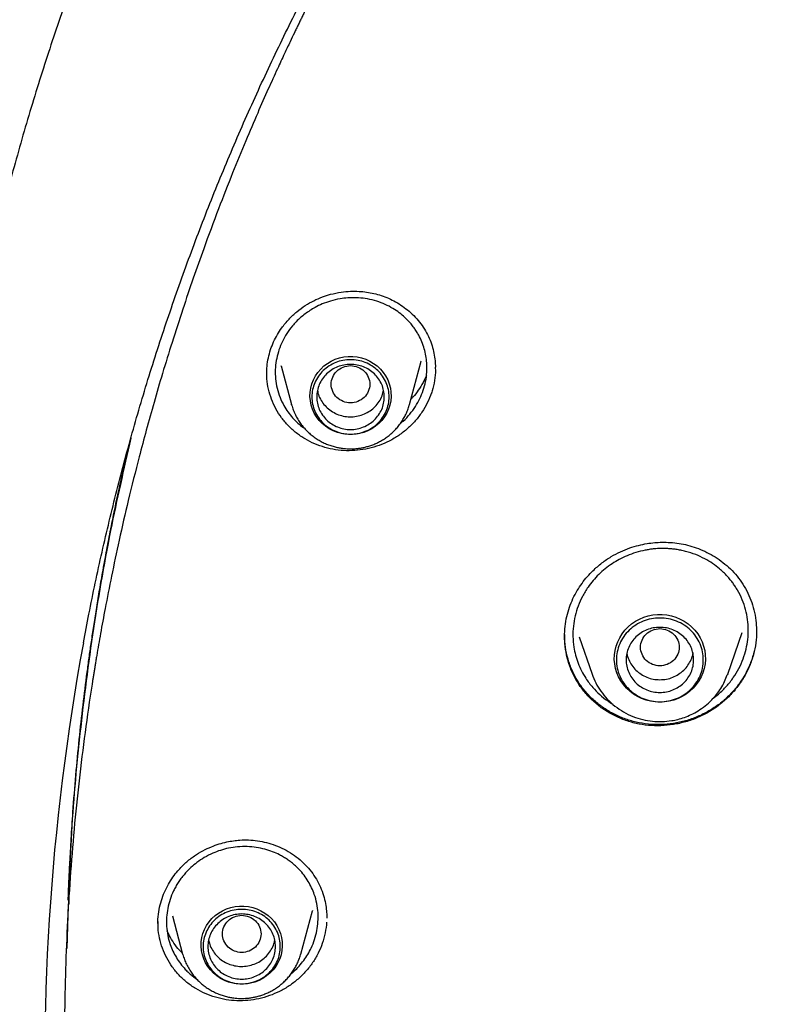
# Model space of a CAD drawing. Header units: millimetres. Extents: x 8 to 955, y 12 to 2039.
# Tile 90 of 115: x 425 to 441, y 1868 to 1889. Entities that reach past the tile are written whole.
import ezdxf

# ---------------------------------------------------------------- set-up
doc = ezdxf.new("R2010")
doc.units = ezdxf.units.MM

msp = doc.modelspace()

# ---------------------------------------------------------------- linework, layer by layer
at = {"color": 7, "linetype": 'Continuous', "lineweight": 30}
for p, q in [((430.769, 1881.594), (430.985, 1880.798)), ((430.772, 1881.587), (430.77, 1881.595)), ((433.431, 1880.798), (433.673, 1881.691)), ((433.67, 1881.692), (433.668, 1881.684)), ((432.874, 1881.007), (432.893, 1881.09)), ((433.885, 1881.037), (433.885, 1881.022)), ((430.987, 1880.789), (430.985, 1880.798)), ((440.023, 1875.209), (440.321, 1876.072)), ((436.946, 1875.982), (437.213, 1875.209)), ((440.574, 1875.691), (440.574, 1875.674)), ((440.015, 1875.191), (440.023, 1875.209)), ((426.357, 1870.446), (426.327, 1869.525)), ((428.216, 1870.044), (428.216, 1870.132)), ((428.516, 1870.2), (428.73, 1869.408)), ((431.177, 1869.408), (431.418, 1870.301)), ((428.733, 1869.4), (428.73, 1869.408))]:
    msp.add_line(p, q, dxfattribs=at)
at = {"color": 7, "linetype": 'Continuous', "lineweight": 30, "flags": 128}
for points in [[(432.208, 1880.172), (432.116, 1880.177), (432.024, 1880.192), (431.935, 1880.216), (431.849, 1880.25), (431.768, 1880.292), (431.692, 1880.343), (431.622, 1880.401), (431.559, 1880.467), (431.504, 1880.539), (431.458, 1880.616), (431.421, 1880.698), (431.393, 1880.783), (431.376, 1880.871), (431.368, 1880.96), (431.37, 1881.049), (431.383, 1881.137), (431.406, 1881.224), (431.438, 1881.307), (431.48, 1881.387), (431.531, 1881.461), (431.59, 1881.53), (431.656, 1881.593), (431.729, 1881.647), (431.808, 1881.694), (431.892, 1881.732), (431.979, 1881.761), (432.07, 1881.781), (432.162, 1881.79), (432.254, 1881.79), (432.346, 1881.781), (432.437, 1881.761), (432.524, 1881.732), (432.608, 1881.694), (432.687, 1881.647), (432.76, 1881.593), (432.826, 1881.53), (432.885, 1881.461), (432.936, 1881.387), (432.978, 1881.307), (433.01, 1881.224), (433.033, 1881.137), (433.045, 1881.049), (433.048, 1880.96), (433.04, 1880.871), (433.023, 1880.783), (432.995, 1880.698), (432.958, 1880.616), (432.911, 1880.539), (432.857, 1880.467), (432.794, 1880.401), (432.724, 1880.343), (432.648, 1880.292), (432.567, 1880.25), (432.481, 1880.216), (432.392, 1880.192), (432.3, 1880.177), (432.208, 1880.172)], [(438.618, 1874.626), (438.521, 1874.631), (438.425, 1874.645), (438.331, 1874.669), (438.24, 1874.702), (438.153, 1874.744), (438.071, 1874.794), (437.995, 1874.852), (437.925, 1874.918), (437.863, 1874.99), (437.809, 1875.067), (437.763, 1875.15), (437.726, 1875.237), (437.699, 1875.327), (437.682, 1875.419), (437.674, 1875.512), (437.677, 1875.606), (437.689, 1875.699), (437.712, 1875.79), (437.744, 1875.878), (437.785, 1875.963), (437.835, 1876.043), (437.893, 1876.118), (437.959, 1876.187), (438.032, 1876.249), (438.111, 1876.303), (438.196, 1876.349), (438.285, 1876.386), (438.377, 1876.415), (438.473, 1876.434), (438.569, 1876.444), (438.666, 1876.444), (438.763, 1876.434), (438.858, 1876.415), (438.951, 1876.386), (439.04, 1876.349), (439.124, 1876.303), (439.203, 1876.249), (439.276, 1876.187), (439.342, 1876.118), (439.401, 1876.043), (439.451, 1875.963), (439.492, 1875.878), (439.524, 1875.79), (439.546, 1875.699), (439.559, 1875.606), (439.561, 1875.512), (439.554, 1875.419), (439.536, 1875.327), (439.509, 1875.237), (439.473, 1875.15), (439.427, 1875.067), (439.373, 1874.99), (439.31, 1874.918), (439.241, 1874.852), (439.165, 1874.794), (439.083, 1874.744), (438.996, 1874.702), (438.905, 1874.669), (438.811, 1874.645), (438.715, 1874.631), (438.618, 1874.626)], [(440.023, 1875.209), (440.018, 1875.196), (440.016, 1875.191)], [(429.953, 1868.783), (429.861, 1868.788), (429.77, 1868.803), (429.681, 1868.827), (429.595, 1868.86), (429.513, 1868.903), (429.437, 1868.954), (429.367, 1869.012), (429.305, 1869.078), (429.25, 1869.15), (429.204, 1869.227), (429.166, 1869.309), (429.139, 1869.394), (429.121, 1869.482), (429.113, 1869.571), (429.116, 1869.66), (429.129, 1869.748), (429.151, 1869.835), (429.184, 1869.918), (429.226, 1869.998), (429.276, 1870.072), (429.335, 1870.141), (429.401, 1870.203), (429.475, 1870.258), (429.553, 1870.305), (429.637, 1870.343), (429.725, 1870.372), (429.815, 1870.392), (429.907, 1870.401), (430, 1870.401), (430.092, 1870.392), (430.182, 1870.372), (430.27, 1870.343), (430.353, 1870.305), (430.432, 1870.258), (430.505, 1870.203), (430.572, 1870.141), (430.63, 1870.072), (430.681, 1869.998), (430.723, 1869.918), (430.755, 1869.835), (430.778, 1869.748), (430.791, 1869.66), (430.793, 1869.571), (430.786, 1869.482), (430.768, 1869.394), (430.74, 1869.309), (430.703, 1869.227), (430.657, 1869.15), (430.602, 1869.078), (430.539, 1869.012), (430.47, 1868.954), (430.393, 1868.903), (430.312, 1868.86), (430.226, 1868.827), (430.137, 1868.803), (430.046, 1868.788), (429.953, 1868.783)]]:
    msp.add_lwpolyline(points, dxfattribs=at)
at = {"color": 7, "linetype": 'Continuous', "lineweight": 30}
msp.add_arc((474.183, 1867.078), 48.314, 169.5284, 183.2382, dxfattribs=at)
for points, knots in [([(477.859, 1924.791), (477.549, 1924.79), (476.938, 1924.787), (476.036, 1924.764), (475.161, 1924.729), (474.313, 1924.682), (473.493, 1924.624), (472.699, 1924.557), (471.91, 1924.479), (471.125, 1924.39), (470.348, 1924.291), (469.605, 1924.186), (468.894, 1924.076), (468.217, 1923.962), (467.573, 1923.847), (466.962, 1923.73), (466.384, 1923.613), (465.839, 1923.496), (465.329, 1923.382), (464.854, 1923.272), (464.41, 1923.165), (463.984, 1923.058), (463.29, 1922.879), (462.321, 1922.613), (461.078, 1922.24), (459.831, 1921.834), (458.581, 1921.394), (457.33, 1920.92), (456.078, 1920.411), (454.939, 1919.914), (453.912, 1919.441), (452.996, 1918.998), (452.082, 1918.535), (451.169, 1918.051), (450.263, 1917.548), (449.392, 1917.043), (448.567, 1916.545), (447.794, 1916.06), (447.056, 1915.579), (446.352, 1915.105), (445.716, 1914.662), (445.143, 1914.251), (444.621, 1913.868), (444.1, 1913.475), (443.57, 1913.066), (443.03, 1912.638), (442.445, 1912.162), (441.817, 1911.635), (441.145, 1911.053), (440.467, 1910.446), (439.723, 1909.756), (438.92, 1908.982), (438.066, 1908.119), (437.226, 1907.231), (436.401, 1906.317), (435.595, 1905.382), (434.807, 1904.423), (434.036, 1903.438), (433.278, 1902.421), (432.619, 1901.49), (432.052, 1900.654), (431.574, 1899.922), (431.105, 1899.178), (430.653, 1898.433), (430.224, 1897.699), (429.838, 1897.013), (429.492, 1896.377), (429.181, 1895.788), (428.939, 1895.313), (428.757, 1894.949), (428.63, 1894.692), (428.507, 1894.439), (428.39, 1894.193), (428.286, 1893.975), (428.199, 1893.789), (428.128, 1893.636), (428.067, 1893.501), (428.014, 1893.386), (427.97, 1893.289), (427.93, 1893.201), (427.883, 1893.095), (427.822, 1892.958), (427.746, 1892.786), (427.66, 1892.591), (427.561, 1892.36), (427.446, 1892.09), (427.315, 1891.777), (427.174, 1891.435), (427.025, 1891.063), (426.867, 1890.661), (426.681, 1890.175), (426.472, 1889.609), (426.246, 1888.973), (426.027, 1888.329), (425.817, 1887.681), (425.614, 1887.03), (425.42, 1886.375), (425.235, 1885.717), (425.022, 1884.923), (424.791, 1883.991), (424.548, 1882.918), (424.329, 1881.84), (424.134, 1880.762), (423.964, 1879.695), (423.819, 1878.643), (423.699, 1877.607), (423.6, 1876.581), (423.551, 1875.899), (423.527, 1875.56)], [0, 0, 0, 0, 0.011326, 0.022328, 0.033005, 0.043359, 0.053389, 0.063094, 0.072476, 0.082421, 0.091975, 0.101136, 0.109906, 0.118283, 0.126268, 0.133861, 0.141062, 0.147871, 0.154287, 0.160208, 0.16575, 0.171024, 0.176305, 0.192006, 0.207877, 0.223917, 0.240128, 0.256509, 0.273069, 0.289822, 0.302202, 0.314686, 0.327273, 0.339963, 0.352757, 0.365482, 0.377097, 0.38833, 0.39918, 0.409649, 0.419735, 0.427848, 0.435727, 0.443746, 0.452017, 0.460538, 0.46931, 0.479971, 0.49098, 0.502318, 0.513779, 0.528734, 0.543804, 0.558988, 0.574289, 0.589712, 0.60507, 0.62066, 0.636481, 0.652534, 0.663364, 0.674298, 0.685335, 0.696364, 0.707012, 0.717246, 0.725911, 0.734256, 0.742281, 0.745953, 0.749554, 0.753084, 0.756543, 0.759789, 0.762173, 0.764291, 0.766143, 0.767729, 0.76905, 0.770153, 0.771389, 0.773421, 0.775809, 0.778477, 0.781421, 0.785286, 0.789542, 0.794189, 0.799228, 0.804659, 0.810481, 0.818855, 0.827398, 0.835955, 0.844526, 0.85311, 0.861707, 0.870318, 0.878942, 0.892768, 0.906628, 0.920523, 0.934377, 0.94805, 0.961301, 0.974375, 0.987275, 1, 1, 1, 1]), ([(426.674, 1875.856), (426.711, 1876.055), (426.789, 1876.469), (426.918, 1877.096), (427.058, 1877.738), (427.208, 1878.378), (427.366, 1879.016), (427.532, 1879.652), (427.707, 1880.286), (427.891, 1880.917), (428.083, 1881.546), (428.284, 1882.173), (428.494, 1882.797), (428.712, 1883.418), (428.938, 1884.037), (429.172, 1884.652), (429.415, 1885.265), (429.667, 1885.874), (429.926, 1886.481), (430.194, 1887.084), (430.47, 1887.683), (430.754, 1888.279), (431.046, 1888.872), (431.346, 1889.46), (431.654, 1890.045), (431.971, 1890.626), (432.294, 1891.203), (432.626, 1891.775), (432.966, 1892.344), (433.313, 1892.908), (433.668, 1893.468), (434.03, 1894.023), (434.4, 1894.573), (434.777, 1895.119), (435.162, 1895.66), (435.554, 1896.196), (435.953, 1896.727), (436.36, 1897.253), (436.774, 1897.774), (437.194, 1898.29), (437.622, 1898.8), (438.056, 1899.305), (438.498, 1899.804), (438.946, 1900.298), (439.401, 1900.786), (439.862, 1901.268), (440.33, 1901.744), (440.804, 1902.215), (441.285, 1902.679), (441.772, 1903.137), (442.265, 1903.589), (442.764, 1904.035), (443.269, 1904.475), (443.78, 1904.908), (444.297, 1905.334), (444.82, 1905.755), (445.348, 1906.168), (445.882, 1906.575), (446.422, 1906.975), (446.967, 1907.368), (447.517, 1907.754), (448.072, 1908.133), (448.633, 1908.505), (449.198, 1908.87), (449.768, 1909.228), (450.344, 1909.579), (450.923, 1909.922), (451.508, 1910.259), (452.097, 1910.587), (452.69, 1910.908), (453.288, 1911.222), (453.89, 1911.528), (454.496, 1911.827), (455.106, 1912.118), (455.72, 1912.401), (456.338, 1912.676), (456.96, 1912.944), (457.585, 1913.203), (458.213, 1913.455), (458.845, 1913.699), (459.48, 1913.935), (460.118, 1914.162), (460.76, 1914.382), (461.404, 1914.594), (462.051, 1914.797), (462.701, 1914.993), (463.353, 1915.18), (464.008, 1915.358), (464.665, 1915.529), (465.325, 1915.691), (465.987, 1915.845), (466.65, 1915.991), (467.316, 1916.128), (467.983, 1916.257), (468.652, 1916.377), (469.323, 1916.489), (469.995, 1916.592), (470.669, 1916.687), (471.344, 1916.774), (472.019, 1916.852), (472.696, 1916.921), (473.374, 1916.982), (474.052, 1917.034), (474.732, 1917.078), (475.411, 1917.113), (476.091, 1917.14), (476.772, 1917.158), (477.452, 1917.167), (478.133, 1917.168), (478.814, 1917.16), (479.494, 1917.144), (480.174, 1917.119), (480.854, 1917.085), (481.533, 1917.043), (482.212, 1916.993), (482.89, 1916.934), (483.567, 1916.866), (484.243, 1916.79), (484.918, 1916.705), (485.592, 1916.611), (486.264, 1916.51), (486.935, 1916.399), (487.605, 1916.281), (488.272, 1916.154), (488.938, 1916.018), (489.602, 1915.874), (490.264, 1915.722), (490.924, 1915.561), (491.582, 1915.392), (492.237, 1915.215), (492.89, 1915.029), (493.541, 1914.836), (494.188, 1914.634), (494.833, 1914.424), (495.475, 1914.206), (496.114, 1913.979), (496.75, 1913.745), (497.382, 1913.503), (498.011, 1913.253), (498.637, 1912.994), (499.259, 1912.728), (499.878, 1912.455), (500.492, 1912.173), (501.103, 1911.884), (501.71, 1911.587), (502.313, 1911.282), (502.911, 1910.97), (503.506, 1910.65), (504.096, 1910.323), (504.681, 1909.988), (505.262, 1909.646), (505.838, 1909.297), (506.409, 1908.94), (506.976, 1908.577), (507.537, 1908.206), (508.093, 1907.828), (508.644, 1907.443), (509.19, 1907.051), (509.731, 1906.653), (510.266, 1906.247), (510.795, 1905.835), (511.319, 1905.416), (511.837, 1904.991), (512.35, 1904.559), (512.856, 1904.121), (513.356, 1903.676), (513.851, 1903.226), (514.339, 1902.768), (514.82, 1902.305), (515.296, 1901.836), (515.765, 1901.361), (516.228, 1900.88), (516.684, 1900.393), (517.133, 1899.9), (517.576, 1899.402), (518.012, 1898.898), (518.441, 1898.389), (518.863, 1897.875), (519.278, 1897.355), (519.685, 1896.83), (520.086, 1896.3), (520.48, 1895.765), (520.866, 1895.224), (521.245, 1894.68), (521.616, 1894.13), (521.98, 1893.576), (522.336, 1893.017), (522.685, 1892.454), (523.026, 1891.886), (523.359, 1891.314), (523.684, 1890.738), (524.002, 1890.158), (524.312, 1889.574), (524.613, 1888.986), (524.907, 1888.395), (525.193, 1887.799), (525.47, 1887.201), (525.74, 1886.598), (526.001, 1885.993), (526.254, 1885.384), (526.498, 1884.772), (526.735, 1884.157), (526.962, 1883.539), (527.182, 1882.918), (527.393, 1882.294), (527.595, 1881.668), (527.789, 1881.04), (527.975, 1880.409), (528.152, 1879.775), (528.32, 1879.14), (528.48, 1878.502), (528.63, 1877.863), (528.773, 1877.221), (528.906, 1876.578), (529.008, 1876.056), (529.063, 1875.748), (529.079, 1875.655)], [0, 0, 0, 0, 0.0043355, 0.0090234, 0.0137112, 0.0183991, 0.0230869, 0.0277747, 0.0324625, 0.0371503, 0.0418381, 0.0465259, 0.0512136, 0.0559014, 0.0605891, 0.0652768, 0.0699645, 0.0746522, 0.0793399, 0.0840276, 0.0887152, 0.0934028, 0.0980904, 0.102778, 0.1074656, 0.1121531, 0.1168407, 0.1215282, 0.1262157, 0.1309032, 0.1355906, 0.1402781, 0.1449655, 0.1496529, 0.1543403, 0.1590276, 0.163715, 0.1684023, 0.1730896, 0.1777769, 0.1824641, 0.1871514, 0.1918386, 0.1965258, 0.201213, 0.2059001, 0.2105873, 0.2152744, 0.2199615, 0.2246486, 0.2293356, 0.2340227, 0.2387097, 0.2433967, 0.2480837, 0.2527707, 0.2574576, 0.2621446, 0.2668315, 0.2715184, 0.2762053, 0.2808921, 0.285579, 0.2902658, 0.2949526, 0.2996394, 0.3043262, 0.309013, 0.3136997, 0.3183865, 0.3230732, 0.3277599, 0.3324466, 0.3371333, 0.34182, 0.3465066, 0.3511933, 0.3558799, 0.3605665, 0.3652531, 0.3699397, 0.3746263, 0.3793129, 0.3839995, 0.388686, 0.3933726, 0.3980591, 0.4027456, 0.4074321, 0.4121187, 0.4168052, 0.4214917, 0.4261782, 0.4308646, 0.4355511, 0.4402376, 0.4449241, 0.4496105, 0.454297, 0.4589834, 0.4636699, 0.4683563, 0.4730428, 0.4777292, 0.4824157, 0.4871021, 0.4917885, 0.496475, 0.5011614, 0.5058478, 0.5105343, 0.5152207, 0.5199071, 0.5245935, 0.52928, 0.5339664, 0.5386529, 0.5433393, 0.5480257, 0.5527122, 0.5573986, 0.5620851, 0.5667716, 0.571458, 0.5761445, 0.580831, 0.5855174, 0.5902039, 0.5948904, 0.5995769, 0.6042634, 0.6089499, 0.6136365, 0.618323, 0.6230095, 0.6276961, 0.6323826, 0.6370692, 0.6417558, 0.6464424, 0.651129, 0.6558156, 0.6605022, 0.6651888, 0.6698755, 0.6745622, 0.6792488, 0.6839355, 0.6886222, 0.6933089, 0.6979957, 0.7026824, 0.7073692, 0.7120559, 0.7167427, 0.7214295, 0.7261163, 0.7308032, 0.73549, 0.7401769, 0.7448638, 0.7495507, 0.7542376, 0.7589246, 0.7636115, 0.7682985, 0.7729855, 0.7776725, 0.7823596, 0.7870466, 0.7917337, 0.7964208, 0.8011079, 0.805795, 0.8104822, 0.8151694, 0.8198565, 0.8245438, 0.829231, 0.8339182, 0.8386055, 0.8432928, 0.8479801, 0.8526675, 0.8573548, 0.8620422, 0.8667296, 0.871417, 0.8761044, 0.8807919, 0.8854793, 0.8901668, 0.8948543, 0.8995419, 0.9042294, 0.908917, 0.9136045, 0.9182921, 0.9229798, 0.9276674, 0.932355, 0.9370427, 0.9417304, 0.9464181, 0.9511058, 0.9557935, 0.9604813, 0.965169, 0.9698568, 0.9745446, 0.9792324, 0.9839202, 0.988608, 0.9932958, 0.9979837, 1, 1, 1, 1]), ([(441.602, 1902.975), (441.201, 1902.59), (440.306, 1901.729), (439, 1900.334), (437.671, 1898.807), (436.416, 1897.24), (435.226, 1895.627), (434.148, 1894.036), (433.174, 1892.475), (432.333, 1891.013), (431.711, 1889.841), (431.365, 1889.153), (431.238, 1888.897), (431.199, 1888.817), (431.16, 1888.737), (431.121, 1888.657), (431.083, 1888.577), (431.028, 1888.462), (430.946, 1888.292), (430.829, 1888.044), (430.678, 1887.718), (430.492, 1887.308), (430.272, 1886.81), (430.025, 1886.23), (429.753, 1885.569), (429.461, 1884.824), (429.191, 1884.096), (428.945, 1883.402), (428.726, 1882.756), (428.513, 1882.097), (428.315, 1881.454), (428.138, 1880.847), (427.977, 1880.272), (427.797, 1879.596), (427.608, 1878.836), (427.418, 1878.01), (427.259, 1877.263), (427.132, 1876.618), (427.031, 1876.07), (426.969, 1875.713), (426.933, 1875.498), (426.918, 1875.408), (426.904, 1875.32), (426.89, 1875.236), (426.877, 1875.154), (426.865, 1875.076), (426.752, 1874.36), (426.569, 1872.999), (426.385, 1870.987), (426.285, 1868.97), (426.272, 1866.95), (426.345, 1864.932), (426.502, 1862.918), (426.744, 1860.912), (427.07, 1858.917), (427.48, 1856.936), (427.971, 1854.972), (428.547, 1853.03), (429.147, 1851.251), (429.592, 1850.134), (429.787, 1849.645)], [0, 0, 0, 0, 0.028345, 0.063324, 0.097603, 0.131883, 0.166163, 0.200443, 0.23061, 0.260777, 0.287324, 0.299006, 0.300535, 0.302065, 0.303595, 0.305124, 0.306654, 0.308184, 0.31168, 0.316395, 0.322329, 0.330246, 0.339632, 0.350487, 0.36281, 0.376601, 0.391862, 0.402967, 0.414738, 0.427175, 0.438819, 0.449612, 0.459933, 0.469781, 0.48588, 0.500532, 0.513738, 0.525497, 0.534649, 0.542681, 0.544331, 0.545923, 0.54746, 0.548939, 0.550363, 0.55173, 0.55304, 0.588021, 0.623001, 0.657981, 0.692961, 0.72794, 0.762918, 0.797896, 0.832878, 0.867858, 0.902835, 0.937812, 0.972789, 1, 1, 1, 1]), ([(430.551, 1881.932), (430.572, 1881.987), (430.611, 1882.093), (430.69, 1882.243), (430.794, 1882.402), (430.927, 1882.564), (431.092, 1882.719), (431.266, 1882.847), (431.443, 1882.948), (431.62, 1883.025), (431.808, 1883.085), (432.004, 1883.125), (432.202, 1883.143), (432.379, 1883.142), (432.54, 1883.127), (432.694, 1883.099), (432.847, 1883.056), (432.998, 1882.997), (433.146, 1882.923), (433.289, 1882.833), (433.426, 1882.727), (433.553, 1882.606), (433.667, 1882.47), (433.765, 1882.323), (433.842, 1882.17), (433.899, 1882.014), (433.939, 1881.858), (433.962, 1881.709), (433.965, 1881.612), (433.967, 1881.567)], [0, 0, 0, 0, 0.03618, 0.071118, 0.104879, 0.153372, 0.199365, 0.242898, 0.284021, 0.322711, 0.358959, 0.40348, 0.443622, 0.47934, 0.511091, 0.542822, 0.575431, 0.608992, 0.643523, 0.679008, 0.7154, 0.752637, 0.790648, 0.828577, 0.865386, 0.90132, 0.936367, 0.970487, 1, 1, 1, 1]), ([(433.714, 1881.09), (433.732, 1881.15), (433.769, 1881.273), (433.792, 1881.463), (433.792, 1881.642), (433.772, 1881.804), (433.738, 1881.95), (433.688, 1882.094), (433.632, 1882.212), (433.576, 1882.309), (433.523, 1882.387), (433.462, 1882.466), (433.389, 1882.547), (433.298, 1882.634), (433.184, 1882.724), (433.044, 1882.813), (432.883, 1882.891), (432.706, 1882.953), (432.519, 1882.993), (432.334, 1883.011), (432.158, 1883.008), (431.978, 1882.987), (431.799, 1882.945), (431.627, 1882.883), (431.485, 1882.815), (431.367, 1882.744), (431.265, 1882.673), (431.171, 1882.596), (431.083, 1882.513), (430.986, 1882.405), (430.886, 1882.269), (430.792, 1882.103), (430.748, 1881.986), (430.726, 1881.928)], [0, 0, 0, 0, 0.039584, 0.079964, 0.121143, 0.152562, 0.184434, 0.216757, 0.249532, 0.268018, 0.287968, 0.30938, 0.332252, 0.356582, 0.389036, 0.423757, 0.460738, 0.499973, 0.540114, 0.577982, 0.613582, 0.646922, 0.687857, 0.7248, 0.757765, 0.783118, 0.808214, 0.833055, 0.857645, 0.881986, 0.92199, 0.961324, 1, 1, 1, 1]), ([(430.473, 1881.436), (430.474, 1881.486), (430.477, 1881.595), (430.502, 1881.762), (430.535, 1881.876), (430.551, 1881.932)], [0, 0, 0, 0, 0.303796, 0.651876, 1, 1, 1, 1]), ([(430.726, 1881.928), (430.708, 1881.869), (430.673, 1881.75), (430.648, 1881.564), (430.647, 1881.373), (430.673, 1881.18), (430.725, 1880.988), (430.8, 1880.818), (430.887, 1880.671), (430.98, 1880.547), (431.085, 1880.436), (431.176, 1880.353), (431.237, 1880.313), (431.254, 1880.302)], [0, 0, 0, 0, 0.0992478, 0.2007997, 0.3046902, 0.4109533, 0.5196225, 0.6307311, 0.7157126, 0.8004119, 0.883216, 0.9658821, 1, 1, 1, 1]), ([(432.208, 1881.6), (432.156, 1881.595), (432.051, 1881.583), (431.917, 1881.494), (431.829, 1881.366), (431.797, 1881.215), (431.829, 1881.064), (431.917, 1880.935), (432.051, 1880.85), (432.208, 1880.819), (432.365, 1880.85), (432.498, 1880.935), (432.586, 1881.064), (432.619, 1881.215), (432.586, 1881.366), (432.498, 1881.494), (432.365, 1881.583), (432.26, 1881.595), (432.208, 1881.6)], [0, 0, 0, 0, 0.0625, 0.125, 0.1875, 0.25, 0.3125, 0.375, 0.4375, 0.5, 0.5625, 0.625, 0.6875, 0.75, 0.8125, 0.875, 0.9375, 1, 1, 1, 1]), ([(433.964, 1881.567), (433.965, 1881.53), (433.969, 1881.42), (433.946, 1881.235), (433.905, 1881.093), (433.885, 1881.022)], [0, 0, 0, 0, 0.204248, 0.602605, 1, 1, 1, 1]), ([(433.885, 1881.037), (433.858, 1880.967), (433.805, 1880.827), (433.69, 1880.633), (433.553, 1880.454), (433.392, 1880.293), (433.212, 1880.152), (433.013, 1880.034), (432.801, 1879.943), (432.58, 1879.878), (432.353, 1879.842), (432.125, 1879.833), (431.898, 1879.853), (431.677, 1879.901), (431.465, 1879.976), (431.265, 1880.078), (431.082, 1880.204), (430.918, 1880.352), (430.776, 1880.519), (430.657, 1880.704), (430.567, 1880.903), (430.505, 1881.112), (430.473, 1881.303), (430.473, 1881.424), (430.474, 1881.473)], [0, 0, 0, 0, 0.046538, 0.092752, 0.138815, 0.18487, 0.231055, 0.277527, 0.324016, 0.370238, 0.416315, 0.46233, 0.508351, 0.55447, 0.600614, 0.646694, 0.692763, 0.738845, 0.784966, 0.831197, 0.877399, 0.923454, 0.969478, 1, 1, 1, 1]), ([(433.779, 1881.394), (433.758, 1881.345), (433.711, 1881.241), (433.616, 1881.092), (433.531, 1880.98), (433.475, 1880.924), (433.462, 1880.912)], [0, 0, 0, 0, 0.280046, 0.601847, 0.909201, 1, 1, 1, 1]), ([(431.523, 1881.09), (431.526, 1881.071), (431.536, 1881.007), (431.581, 1880.907), (431.654, 1880.795), (431.75, 1880.699), (431.864, 1880.623), (431.99, 1880.569), (432.125, 1880.541), (432.263, 1880.538), (432.399, 1880.562), (432.528, 1880.61), (432.644, 1880.682), (432.743, 1880.774), (432.824, 1880.883), (432.857, 1880.965), (432.874, 1881.007)], [0, 0, 0, 0, 0.033308, 0.107669, 0.18203, 0.256391, 0.330751, 0.405112, 0.479473, 0.553834, 0.628195, 0.702556, 0.776917, 0.851278, 0.925639, 1, 1, 1, 1]), ([(433.246, 1880.408), (433.264, 1880.422), (433.335, 1880.478), (433.439, 1880.594), (433.554, 1880.75), (433.649, 1880.915), (433.693, 1881.032), (433.714, 1881.09)], [0, 0, 0, 0, 0.082107, 0.31721, 0.548551, 0.776143, 1, 1, 1, 1]), ([(430.988, 1880.789), (430.993, 1880.77), (431.008, 1880.717), (431.041, 1880.633), (431.088, 1880.535), (431.142, 1880.444), (431.202, 1880.361), (431.267, 1880.285), (431.337, 1880.215), (431.412, 1880.15), (431.492, 1880.092), (431.576, 1880.04), (431.664, 1879.995), (431.754, 1879.958), (431.844, 1879.928), (431.931, 1879.906), (432.007, 1879.892), (432.076, 1879.883), (432.141, 1879.878), (432.185, 1879.877), (432.208, 1879.877)], [0, 0, 0, 0, 0.035157, 0.101152, 0.167809, 0.235206, 0.295894, 0.356586, 0.417258, 0.47788, 0.538406, 0.598761, 0.658814, 0.71832, 0.776738, 0.832612, 0.881724, 0.918069, 0.959046, 1, 1, 1, 1]), ([(432.208, 1879.877), (432.244, 1879.877), (432.295, 1879.879), (432.37, 1879.886), (432.434, 1879.896), (432.51, 1879.911), (432.589, 1879.933), (432.67, 1879.961), (432.751, 1879.995), (432.832, 1880.037), (432.912, 1880.084), (432.989, 1880.139), (433.063, 1880.2), (433.132, 1880.267), (433.197, 1880.34), (433.256, 1880.419), (433.309, 1880.502), (433.356, 1880.59), (433.395, 1880.683), (433.42, 1880.754), (433.43, 1880.794), (433.431, 1880.802)], [0, 0, 0, 0, 0.065275, 0.091995, 0.136345, 0.182505, 0.232117, 0.283998, 0.337669, 0.39275, 0.448972, 0.506135, 0.564092, 0.622732, 0.681971, 0.741746, 0.80201, 0.862731, 0.923887, 0.985466, 1, 1, 1, 1]), ([(427.656, 1880.095), (427.511, 1879.459), (427.202, 1878.109), (426.847, 1876.021), (426.574, 1873.842), (426.412, 1871.982), (426.381, 1870.848), (426.369, 1870.446)], [0, 0, 0, 0, 0.200474, 0.425672, 0.650868, 0.876055, 1, 1, 1, 1]), ([(427.582, 1879.826), (427.56, 1879.733), (427.499, 1879.473), (427.406, 1879.052), (427.305, 1878.572), (427.214, 1878.116), (427.131, 1877.68), (427.056, 1877.267), (426.989, 1876.875), (426.929, 1876.507), (426.875, 1876.165), (426.828, 1875.847), (426.785, 1875.544), (426.727, 1875.119), (426.656, 1874.556), (426.578, 1873.845), (426.508, 1873.107), (426.461, 1872.513), (426.431, 1872.072), (426.414, 1871.803), (426.4, 1871.548), (426.387, 1871.317), (426.377, 1871.111), (426.368, 1870.93), (426.361, 1870.774), (426.356, 1870.642), (426.353, 1870.562), (426.352, 1870.526)], [0, 0, 0, 0, 0.03041, 0.085313, 0.137541, 0.187104, 0.234011, 0.279145, 0.321527, 0.361163, 0.398056, 0.43221, 0.464032, 0.49601, 0.569313, 0.645498, 0.72458, 0.80658, 0.836143, 0.865701, 0.89298, 0.917594, 0.939541, 0.958503, 0.974897, 0.988726, 1, 1, 1, 1]), ([(436.688, 1876.403), (436.705, 1876.467), (436.739, 1876.593), (436.814, 1876.772), (436.902, 1876.937), (437.002, 1877.089), (437.111, 1877.227), (437.247, 1877.371), (437.411, 1877.513), (437.603, 1877.644), (437.798, 1877.747), (437.989, 1877.823), (438.173, 1877.878), (438.346, 1877.914), (438.507, 1877.934), (438.669, 1877.943), (438.838, 1877.939), (439.017, 1877.92), (439.196, 1877.883), (439.374, 1877.828), (439.551, 1877.755), (439.723, 1877.663), (439.888, 1877.553), (440.044, 1877.425), (440.187, 1877.279), (440.315, 1877.116), (440.422, 1876.936), (440.508, 1876.743), (440.571, 1876.537), (440.611, 1876.33), (440.617, 1876.191), (440.62, 1876.126)], [0, 0, 0, 0, 0.035451, 0.069645, 0.102656, 0.134534, 0.165309, 0.195004, 0.237549, 0.277774, 0.315577, 0.35092, 0.383815, 0.414251, 0.442213, 0.467695, 0.498531, 0.529558, 0.561371, 0.594078, 0.627693, 0.662187, 0.69751, 0.733595, 0.770369, 0.807664, 0.845536, 0.884222, 0.923696, 0.963895, 1, 1, 1, 1]), ([(440.404, 1875.728), (440.418, 1875.794), (440.445, 1875.928), (440.454, 1876.133), (440.439, 1876.341), (440.397, 1876.549), (440.328, 1876.753), (440.251, 1876.908), (440.183, 1877.019), (440.133, 1877.092), (440.076, 1877.167), (440.01, 1877.242), (439.936, 1877.318), (439.838, 1877.406), (439.71, 1877.503), (439.545, 1877.603), (439.358, 1877.689), (439.189, 1877.744), (439.053, 1877.775), (438.957, 1877.792), (438.868, 1877.803), (438.785, 1877.809), (438.71, 1877.812), (438.638, 1877.812), (438.571, 1877.809), (438.509, 1877.804), (438.452, 1877.798), (438.387, 1877.789), (438.274, 1877.769), (438.12, 1877.731), (437.94, 1877.665), (437.777, 1877.587), (437.626, 1877.497), (437.484, 1877.393), (437.351, 1877.276), (437.232, 1877.148), (437.116, 1876.997), (437.01, 1876.821), (436.918, 1876.621), (436.88, 1876.482), (436.861, 1876.413)], [0, 0, 0, 0, 0.036707, 0.074095, 0.112164, 0.150915, 0.190346, 0.230455, 0.245595, 0.261757, 0.27894, 0.297142, 0.316363, 0.336602, 0.368855, 0.403385, 0.440186, 0.479249, 0.49768, 0.514816, 0.530659, 0.54521, 0.558472, 0.570445, 0.583112, 0.593928, 0.602893, 0.613535, 0.628138, 0.663331, 0.696674, 0.728173, 0.757834, 0.789418, 0.820618, 0.85144, 0.881888, 0.9219, 0.961267, 1, 1, 1, 1]), ([(436.644, 1875.986), (436.645, 1876.056), (436.648, 1876.196), (436.675, 1876.334), (436.688, 1876.403)], [0, 0, 0, 0, 0.500154, 1, 1, 1, 1]), ([(436.861, 1876.413), (436.847, 1876.343), (436.819, 1876.201), (436.812, 1875.983), (436.83, 1875.781), (436.869, 1875.597), (436.922, 1875.433), (436.992, 1875.273), (437.091, 1875.103), (437.216, 1874.938), (437.369, 1874.782), (437.511, 1874.667), (437.608, 1874.608), (437.644, 1874.586)], [0, 0, 0, 0, 0.100011, 0.202276, 0.306825, 0.386778, 0.468047, 0.550642, 0.634577, 0.745459, 0.84234, 0.941091, 1, 1, 1, 1]), ([(438.618, 1876.152), (438.566, 1876.146), (438.461, 1876.134), (438.327, 1876.045), (438.239, 1875.917), (438.207, 1875.766), (438.239, 1875.615), (438.327, 1875.486), (438.461, 1875.401), (438.618, 1875.37), (438.775, 1875.401), (438.908, 1875.486), (438.996, 1875.615), (439.029, 1875.766), (438.996, 1875.917), (438.908, 1876.045), (438.775, 1876.134), (438.67, 1876.146), (438.618, 1876.152)], [0, 0, 0, 0, 0.0625, 0.125, 0.1875, 0.25, 0.3125, 0.375, 0.4375, 0.5, 0.5625, 0.625, 0.6875, 0.75, 0.8125, 0.875, 0.9375, 1, 1, 1, 1]), ([(440.619, 1876.126), (440.619, 1876.058), (440.621, 1875.906), (440.59, 1875.756), (440.574, 1875.674)], [0, 0, 0, 0, 0.450614, 1, 1, 1, 1]), ([(440.574, 1875.691), (440.551, 1875.609), (440.506, 1875.446), (440.396, 1875.215), (440.259, 1874.999), (440.094, 1874.801), (439.904, 1874.625), (439.692, 1874.473), (439.461, 1874.349), (439.216, 1874.255), (438.963, 1874.192), (438.704, 1874.161), (438.444, 1874.162), (438.187, 1874.195), (437.938, 1874.261), (437.701, 1874.358), (437.48, 1874.484), (437.277, 1874.636), (437.097, 1874.813), (436.943, 1875.011), (436.82, 1875.228), (436.726, 1875.46), (436.668, 1875.701), (436.641, 1875.892), (436.645, 1876.002), (436.646, 1876.028)], [0, 0, 0, 0, 0.0451629, 0.0900234, 0.1347436, 0.1794569, 0.2242928, 0.2694028, 0.3145347, 0.3594222, 0.4041765, 0.4488686, 0.4935598, 0.5383318, 0.5831287, 0.6278781, 0.6726246, 0.7173817, 0.7621673, 0.8070374, 0.851875, 0.8965829, 0.9412694, 0.9860252, 1, 1, 1, 1]), ([(440.574, 1875.674), (440.551, 1875.592), (440.505, 1875.429), (440.395, 1875.198), (440.258, 1874.981), (440.093, 1874.783), (439.904, 1874.606), (439.692, 1874.453), (439.462, 1874.329), (439.217, 1874.234), (438.963, 1874.17), (438.704, 1874.137), (438.444, 1874.136), (438.187, 1874.168), (437.939, 1874.233), (437.702, 1874.329), (437.48, 1874.454), (437.277, 1874.606), (437.097, 1874.78), (436.943, 1874.977), (436.821, 1875.192), (436.728, 1875.423), (436.67, 1875.665), (436.643, 1875.857), (436.647, 1875.967), (436.648, 1875.993)], [0, 0, 0, 0, 0.045136, 0.090019, 0.134774, 0.17948, 0.224212, 0.269062, 0.313989, 0.358911, 0.403834, 0.448709, 0.493484, 0.538132, 0.582817, 0.627676, 0.672627, 0.717543, 0.762293, 0.806794, 0.851303, 0.896069, 0.941004, 0.985979, 1, 1, 1, 1]), ([(439.722, 1874.708), (439.76, 1874.736), (439.86, 1874.811), (440.001, 1874.954), (440.143, 1875.132), (440.258, 1875.323), (440.348, 1875.522), (440.386, 1875.66), (440.404, 1875.728)], [0, 0, 0, 0, 0.110651, 0.294487, 0.475342, 0.653214, 0.8281, 1, 1, 1, 1]), ([(437.931, 1875.635), (437.931, 1875.635), (437.936, 1875.591), (437.969, 1875.507), (438.031, 1875.389), (438.12, 1875.286), (438.226, 1875.202), (438.348, 1875.139), (438.48, 1875.099), (438.572, 1875.094), (438.618, 1875.092)], [0, 0, 0, 0, 0.000201, 0.14303, 0.285858, 0.428687, 0.571515, 0.714343, 0.857172, 1, 1, 1, 1]), ([(438.618, 1875.092), (438.664, 1875.094), (438.755, 1875.099), (438.887, 1875.139), (439.009, 1875.202), (439.116, 1875.286), (439.204, 1875.389), (439.267, 1875.507), (439.3, 1875.591), (439.304, 1875.635), (439.304, 1875.635)], [0, 0, 0, 0, 0.142828, 0.285657, 0.428485, 0.571313, 0.714142, 0.85697, 0.999799, 1, 1, 1, 1]), ([(437.213, 1875.209), (437.237, 1875.147), (437.286, 1875.023), (437.394, 1874.849), (437.526, 1874.687), (437.685, 1874.542), (437.863, 1874.421), (438.057, 1874.327), (438.259, 1874.263), (438.463, 1874.228), (438.665, 1874.221), (438.841, 1874.238), (438.994, 1874.27), (439.13, 1874.311), (439.271, 1874.37), (439.415, 1874.448), (439.559, 1874.549), (439.686, 1874.663), (439.794, 1874.786), (439.884, 1874.913), (439.96, 1875.048), (439.997, 1875.144), (440.015, 1875.191)], [0, 0, 0, 0, 0.054177, 0.109927, 0.167396, 0.226784, 0.287142, 0.346253, 0.404069, 0.460606, 0.515876, 0.569896, 0.605748, 0.644328, 0.686085, 0.731062, 0.779299, 0.830834, 0.871679, 0.914404, 0.959012, 1, 1, 1, 1]), ([(428.216, 1870.132), (428.223, 1870.198), (428.236, 1870.328), (428.285, 1870.516), (428.35, 1870.691), (428.431, 1870.852), (428.524, 1870.999), (428.643, 1871.152), (428.79, 1871.303), (428.966, 1871.441), (429.144, 1871.549), (429.318, 1871.631), (429.483, 1871.69), (429.636, 1871.731), (429.779, 1871.756), (429.931, 1871.772), (430.098, 1871.775), (430.283, 1871.758), (430.469, 1871.72), (430.654, 1871.662), (430.834, 1871.583), (431.006, 1871.483), (431.165, 1871.364), (431.307, 1871.227), (431.427, 1871.077), (431.525, 1870.918), (431.604, 1870.752), (431.662, 1870.583), (431.698, 1870.42), (431.715, 1870.274), (431.716, 1870.188), (431.716, 1870.148)], [0, 0, 0, 0, 0.038147, 0.074787, 0.110002, 0.143835, 0.176306, 0.207432, 0.251625, 0.292852, 0.331084, 0.366321, 0.398536, 0.427699, 0.453796, 0.478571, 0.512281, 0.546833, 0.582287, 0.618623, 0.655788, 0.6937, 0.732132, 0.769805, 0.80669, 0.842916, 0.878429, 0.91316, 0.946303, 0.975262, 1, 1, 1, 1]), ([(431.534, 1870.077), (431.536, 1870.14), (431.54, 1870.267), (431.513, 1870.457), (431.466, 1870.63), (431.404, 1870.782), (431.333, 1870.916), (431.247, 1871.043), (431.164, 1871.14), (431.092, 1871.212), (431.035, 1871.265), (430.971, 1871.317), (430.9, 1871.368), (430.821, 1871.418), (430.72, 1871.474), (430.591, 1871.532), (430.43, 1871.584), (430.253, 1871.621), (430.064, 1871.638), (429.871, 1871.632), (429.686, 1871.605), (429.515, 1871.56), (429.345, 1871.496), (429.181, 1871.412), (429.029, 1871.311), (428.914, 1871.215), (428.826, 1871.129), (428.757, 1871.052), (428.694, 1870.972), (428.636, 1870.889), (428.585, 1870.804), (428.525, 1870.687), (428.466, 1870.538), (428.417, 1870.354), (428.404, 1870.231), (428.398, 1870.169)], [0, 0, 0, 0, 0.039583, 0.079962, 0.121141, 0.15256, 0.184431, 0.216754, 0.249528, 0.264832, 0.281152, 0.298489, 0.31684, 0.336205, 0.356583, 0.389036, 0.423756, 0.460737, 0.499971, 0.540112, 0.577979, 0.613579, 0.646918, 0.687852, 0.724795, 0.757759, 0.778906, 0.799874, 0.820665, 0.841279, 0.86172, 0.881988, 0.921991, 0.961325, 1, 1, 1, 1]), ([(423.217, 1870.827), (423.213, 1870.767), (423.206, 1870.645), (423.196, 1870.432), (423.182, 1870.194), (423.168, 1869.916), (423.155, 1869.621), (423.143, 1869.309), (423.132, 1868.98), (423.122, 1868.612), (423.115, 1868.201), (423.11, 1867.748), (423.11, 1867.271), (423.115, 1866.799), (423.123, 1866.335), (423.135, 1865.879), (423.153, 1865.401), (423.176, 1864.897), (423.206, 1864.366), (423.243, 1863.809), (423.287, 1863.242), (423.338, 1862.667), (423.397, 1862.084), (423.465, 1861.479), (423.544, 1860.851), (423.634, 1860.2), (423.739, 1859.504), (423.862, 1858.762), (424.006, 1857.972), (424.169, 1857.155), (424.351, 1856.311), (424.555, 1855.44), (424.782, 1854.543), (425.026, 1853.646), (425.287, 1852.752), (425.564, 1851.862), (425.866, 1850.951), (426.194, 1850.02), (426.55, 1849.07), (426.915, 1848.15), (427.288, 1847.262), (427.665, 1846.406), (428.066, 1845.539), (428.493, 1844.661), (428.943, 1843.778), (429.416, 1842.891), (429.914, 1842), (430.439, 1841.103), (430.997, 1840.192), (431.588, 1839.269), (432.215, 1838.336), (432.873, 1837.399), (433.565, 1836.461), (434.289, 1835.521), (435.05, 1834.584), (435.577, 1833.966), (435.842, 1833.654)], [0, 0, 0, 0, 0.004314, 0.008883, 0.015361, 0.022297, 0.029664, 0.037461, 0.045686, 0.054338, 0.065078, 0.076406, 0.088319, 0.100824, 0.111713, 0.123062, 0.134989, 0.147581, 0.160844, 0.174786, 0.189412, 0.203427, 0.218029, 0.233225, 0.24902, 0.265421, 0.282434, 0.301701, 0.321712, 0.342476, 0.363997, 0.386283, 0.40934, 0.433174, 0.455709, 0.478907, 0.502772, 0.527309, 0.552522, 0.578416, 0.601105, 0.6243, 0.648002, 0.672211, 0.696924, 0.721687, 0.746936, 0.77267, 0.798887, 0.826137, 0.853886, 0.882133, 0.910873, 0.940101, 0.969812, 1, 1, 1, 1]), ([(428.398, 1870.169), (428.396, 1870.107), (428.393, 1869.98), (428.419, 1869.79), (428.465, 1869.619), (428.527, 1869.466), (428.597, 1869.333), (428.683, 1869.207), (428.771, 1869.103), (428.851, 1869.023), (428.921, 1868.962), (428.978, 1868.916), (429.014, 1868.892), (429.025, 1868.885)], [0, 0, 0, 0, 0.1251376, 0.2527607, 0.3829135, 0.482246, 0.5830455, 0.6853303, 0.7891181, 0.855263, 0.9121769, 0.9742543, 1, 1, 1, 1]), ([(429.953, 1870.211), (429.901, 1870.205), (429.797, 1870.194), (429.663, 1870.105), (429.575, 1869.977), (429.543, 1869.826), (429.575, 1869.675), (429.663, 1869.546), (429.797, 1869.461), (429.953, 1869.43), (430.11, 1869.461), (430.244, 1869.546), (430.332, 1869.675), (430.364, 1869.826), (430.332, 1869.977), (430.244, 1870.105), (430.11, 1870.194), (430.006, 1870.205), (429.953, 1870.211)], [0, 0, 0, 0, 0.0625, 0.125, 0.1875, 0.25, 0.3125, 0.375, 0.4375, 0.5, 0.5625, 0.625, 0.6875, 0.75, 0.8125, 0.875, 0.9375, 1, 1, 1, 1]), ([(431.42, 1870.309), (431.42, 1870.309), (431.419, 1870.306), (431.418, 1870.304), (431.417, 1870.302)], [0, 0, 0, 0, 0.071469, 1, 1, 1, 1]), ([(431.713, 1870.066), (431.705, 1869.992), (431.69, 1869.844), (431.628, 1869.628), (431.541, 1869.422), (431.426, 1869.227), (431.287, 1869.047), (431.124, 1868.886), (430.941, 1868.746), (430.741, 1868.631), (430.53, 1868.541), (430.31, 1868.478), (430.083, 1868.442), (429.855, 1868.435), (429.628, 1868.457), (429.407, 1868.508), (429.196, 1868.586), (428.998, 1868.689), (428.815, 1868.817), (428.651, 1868.968), (428.511, 1869.138), (428.396, 1869.326), (428.307, 1869.527), (428.248, 1869.738), (428.217, 1869.925), (428.219, 1870.04), (428.22, 1870.081)], [0, 0, 0, 0, 0.042785, 0.085273, 0.127622, 0.169963, 0.212424, 0.255149, 0.29789, 0.340385, 0.382746, 0.425051, 0.467361, 0.509762, 0.552184, 0.594549, 0.636904, 0.679269, 0.721672, 0.764175, 0.806652, 0.848993, 0.891306, 0.933685, 0.976235, 1, 1, 1, 1]), ([(430.98, 1869.003), (431.001, 1869.02), (431.059, 1869.067), (431.146, 1869.159), (431.241, 1869.274), (431.324, 1869.4), (431.402, 1869.545), (431.467, 1869.71), (431.516, 1869.892), (431.528, 1870.016), (431.534, 1870.077)], [0, 0, 0, 0, 0.0646461, 0.1785361, 0.3007741, 0.4213859, 0.5403727, 0.6964529, 0.8496585, 1, 1, 1, 1]), ([(428.726, 1869.426), (428.716, 1869.435), (428.659, 1869.487), (428.575, 1869.595), (428.477, 1869.741), (428.431, 1869.843), (428.41, 1869.89)], [0, 0, 0, 0, 0.067297, 0.394091, 0.719793, 1, 1, 1, 1]), ([(429.268, 1869.7), (429.275, 1869.669), (429.29, 1869.594), (429.345, 1869.485), (429.425, 1869.377), (429.526, 1869.286), (429.643, 1869.216), (429.773, 1869.17), (429.909, 1869.148), (430.047, 1869.153), (430.182, 1869.184), (430.307, 1869.239), (430.419, 1869.317), (430.514, 1869.414), (430.585, 1869.528), (430.627, 1869.625), (430.636, 1869.685), (430.638, 1869.701)], [0, 0, 0, 0, 0.051028, 0.122031, 0.193034, 0.264037, 0.33504, 0.406043, 0.477046, 0.548049, 0.619052, 0.690055, 0.761058, 0.832061, 0.903064, 0.974067, 1, 1, 1, 1]), ([(428.734, 1869.4), (428.739, 1869.381), (428.753, 1869.328), (428.786, 1869.244), (428.833, 1869.146), (428.888, 1869.055), (428.948, 1868.972), (429.012, 1868.896), (429.082, 1868.826), (429.157, 1868.761), (429.238, 1868.703), (429.322, 1868.651), (429.409, 1868.606), (429.499, 1868.569), (429.59, 1868.539), (429.676, 1868.517), (429.753, 1868.503), (429.821, 1868.494), (429.886, 1868.489), (429.931, 1868.488), (429.953, 1868.488)], [0, 0, 0, 0, 0.035157, 0.101152, 0.167809, 0.235206, 0.295894, 0.356586, 0.417258, 0.47788, 0.538406, 0.598761, 0.658814, 0.71832, 0.776738, 0.832612, 0.881724, 0.918069, 0.959046, 1, 1, 1, 1]), ([(429.953, 1868.488), (429.989, 1868.488), (430.04, 1868.49), (430.115, 1868.497), (430.179, 1868.507), (430.255, 1868.522), (430.334, 1868.544), (430.415, 1868.572), (430.497, 1868.606), (430.578, 1868.647), (430.657, 1868.695), (430.734, 1868.75), (430.808, 1868.811), (430.878, 1868.878), (430.942, 1868.951), (431.002, 1869.03), (431.055, 1869.113), (431.101, 1869.201), (431.14, 1869.294), (431.166, 1869.365), (431.175, 1869.405), (431.177, 1869.413)], [0, 0, 0, 0, 0.0652754, 0.0919953, 0.1363447, 0.182505, 0.2321174, 0.283998, 0.3376691, 0.3927503, 0.4489718, 0.5061351, 0.5640924, 0.6227323, 0.681971, 0.7417456, 0.8020098, 0.8627306, 0.9238866, 0.985466, 1, 1, 1, 1])]:
    msp.add_open_spline(points, degree=3, knots=knots, dxfattribs=at)
for points in [[(433.008, 1880.952), (433.005, 1880.902), (432.999, 1880.801), (432.951, 1880.655), (432.878, 1880.521), (432.777, 1880.404), (432.655, 1880.307), (432.516, 1880.235), (432.365, 1880.191), (432.208, 1880.176), (432.051, 1880.191), (431.9, 1880.235), (431.761, 1880.307), (431.639, 1880.404), (431.538, 1880.521), (431.464, 1880.655), (431.418, 1880.801), (431.403, 1880.952), (431.418, 1881.104), (431.464, 1881.249), (431.538, 1881.383), (431.639, 1881.501), (431.761, 1881.597), (431.9, 1881.669), (432.051, 1881.713), (432.208, 1881.728), (432.365, 1881.713), (432.516, 1881.669), (432.655, 1881.597), (432.777, 1881.501), (432.878, 1881.383), (432.951, 1881.249), (432.999, 1881.104), (433.005, 1881.003), (433.008, 1880.952)], [(432.908, 1880.952), (432.905, 1880.908), (432.9, 1880.82), (432.859, 1880.692), (432.794, 1880.575), (432.706, 1880.472), (432.599, 1880.388), (432.478, 1880.325), (432.345, 1880.286), (432.208, 1880.273), (432.071, 1880.286), (431.938, 1880.325), (431.817, 1880.388), (431.71, 1880.472), (431.622, 1880.575), (431.557, 1880.692), (431.517, 1880.82), (431.503, 1880.952), (431.517, 1881.085), (431.557, 1881.212), (431.622, 1881.329), (431.71, 1881.432), (431.817, 1881.517), (431.938, 1881.579), (432.071, 1881.618), (432.208, 1881.631), (432.345, 1881.618), (432.478, 1881.579), (432.599, 1881.517), (432.706, 1881.432), (432.794, 1881.329), (432.859, 1881.212), (432.9, 1881.085), (432.905, 1880.996), (432.908, 1880.952)], [(439.518, 1875.503), (439.514, 1875.447), (439.508, 1875.333), (439.454, 1875.169), (439.371, 1875.018), (439.258, 1874.886), (439.121, 1874.778), (438.964, 1874.697), (438.795, 1874.647), (438.618, 1874.631), (438.441, 1874.647), (438.271, 1874.697), (438.115, 1874.778), (437.977, 1874.886), (437.865, 1875.018), (437.781, 1875.169), (437.729, 1875.333), (437.712, 1875.503), (437.729, 1875.674), (437.781, 1875.837), (437.865, 1875.988), (437.977, 1876.121), (438.115, 1876.229), (438.271, 1876.31), (438.441, 1876.359), (438.618, 1876.376), (438.795, 1876.359), (438.964, 1876.31), (439.121, 1876.229), (439.258, 1876.121), (439.371, 1875.988), (439.454, 1875.837), (439.508, 1875.674), (439.514, 1875.56), (439.518, 1875.503)], [(438.618, 1874.829), (438.572, 1874.831), (438.48, 1874.836), (438.348, 1874.876), (438.226, 1874.939), (438.12, 1875.023), (438.032, 1875.126), (437.967, 1875.244), (437.927, 1875.371), (437.913, 1875.503), (437.927, 1875.636), (437.967, 1875.763), (438.032, 1875.881), (438.12, 1875.983), (438.226, 1876.068), (438.348, 1876.131), (438.48, 1876.169), (438.618, 1876.182), (438.755, 1876.169), (438.887, 1876.131), (439.009, 1876.068), (439.116, 1875.983), (439.204, 1875.881), (439.269, 1875.763), (439.309, 1875.636), (439.322, 1875.503), (439.309, 1875.371), (439.269, 1875.244), (439.204, 1875.126), (439.116, 1875.023), (439.009, 1874.939), (438.887, 1874.876), (438.755, 1874.836), (438.664, 1874.831), (438.618, 1874.829)], [(430.753, 1869.563), (430.75, 1869.513), (430.744, 1869.412), (430.697, 1869.266), (430.623, 1869.132), (430.523, 1869.015), (430.401, 1868.918), (430.261, 1868.846), (430.11, 1868.802), (429.953, 1868.787), (429.796, 1868.802), (429.645, 1868.846), (429.506, 1868.918), (429.384, 1869.015), (429.284, 1869.132), (429.21, 1869.266), (429.164, 1869.412), (429.148, 1869.563), (429.164, 1869.715), (429.21, 1869.86), (429.284, 1869.994), (429.384, 1870.112), (429.506, 1870.208), (429.645, 1870.28), (429.796, 1870.324), (429.953, 1870.339), (430.11, 1870.324), (430.261, 1870.28), (430.401, 1870.208), (430.523, 1870.112), (430.623, 1869.994), (430.697, 1869.86), (430.744, 1869.715), (430.75, 1869.614), (430.753, 1869.563)], [(430.653, 1869.563), (430.651, 1869.519), (430.646, 1869.431), (430.604, 1869.303), (430.539, 1869.186), (430.452, 1869.083), (430.345, 1868.999), (430.223, 1868.936), (430.091, 1868.897), (429.953, 1868.884), (429.816, 1868.897), (429.684, 1868.936), (429.562, 1868.999), (429.455, 1869.083), (429.368, 1869.186), (429.302, 1869.303), (429.262, 1869.431), (429.249, 1869.563), (429.262, 1869.696), (429.302, 1869.823), (429.368, 1869.94), (429.455, 1870.043), (429.562, 1870.128), (429.684, 1870.19), (429.816, 1870.229), (429.953, 1870.242), (430.091, 1870.229), (430.223, 1870.19), (430.345, 1870.128), (430.452, 1870.043), (430.539, 1869.94), (430.604, 1869.823), (430.646, 1869.696), (430.651, 1869.607), (430.653, 1869.563)]]:
    msp.add_open_spline(points, degree=3, dxfattribs=at)

doc.saveas('drawing.dxf')
